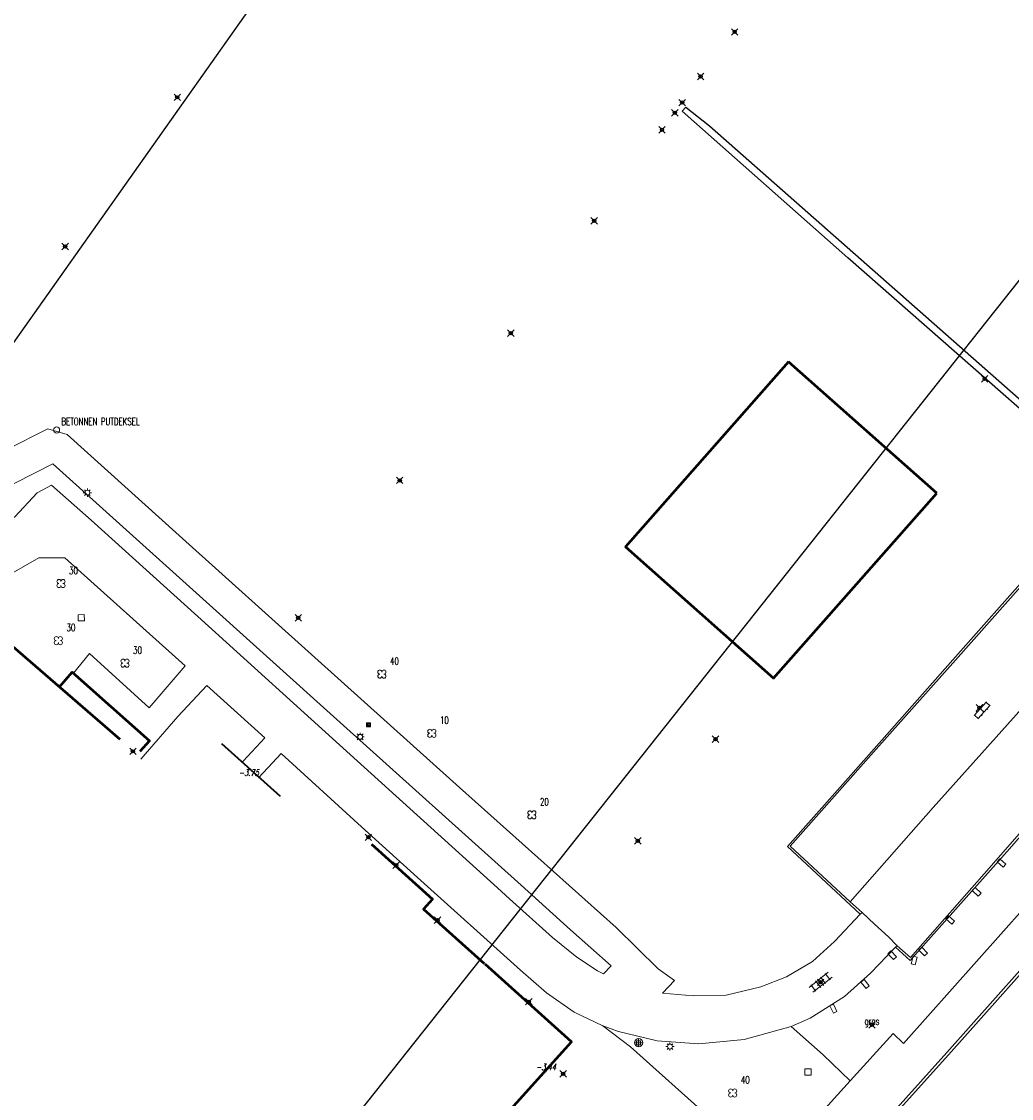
# Model space of a CAD drawing. Header units: metres. Extents: x 113132 to 113925, y 483082 to 483769.
# Tile 14 of 54: x 113445 to 113506, y 483449 to 483515. Entities that reach past the tile are written whole.
import ezdxf
from ezdxf.enums import TextEntityAlignment as Align

# ---------------------------------------------------------------- set-up
doc = ezdxf.new("R2010")
doc.units = ezdxf.units.M
doc.header["$PDMODE"] = 35
doc.header["$PDSIZE"] = 0.2
doc.linetypes.add('ONVERHARD', pattern=[6.5, 6, -0.5])
doc.layers.add('$detailpunten', color=4, linetype='CONTINUOUS')
doc.layers.add('profiellijn_50m', color=6, linetype='CONTINUOUS')
for name, color, linetype, lineweight in [('BOOM_boom', 7, 'CONTINUOUS', 18), ('BSBL_Beton_schampblok', 7, 'CONTINUOUS', 18), ('DRPL_dorpelhoogte', 6, 'CONTINUOUS', 18), ('GBGB_gevel_bijgebouw', 1, 'CONTINUOUS', 35), ('GHGB_gevel_hoofdgebouw', 1, 'CONTINUOUS', 50), ('GRAS_Grasland_overig', 7, 'CONTINUOUS', 18), ('GSAF_gasafsluiter', 7, 'CONTINUOUS', 18), ('KASF_kant_asfalt', 7, 'CONTINUOUS', 18), ('KKLI_kant_klinkers', 7, 'CONTINUOUS', 18), ('KLIN_klinkers', 7, 'CONTINUOUS', 18), ('KMUU_muur_kant', 1, 'CONTINUOUS', 25), ('KONV_kant_onverhard', 3, 'ONVERHARD', 18), ('KOVM_kant_overig_materiaal', 6, 'CONTINUOUS', 18), ('KTEG_kant_tegels', 7, 'CONTINUOUS', 18), ('LNTP_lantaarnpaal', 7, 'CONTINUOUS', 18), ('PLBE_paal_beton', 7, 'CONTINUOUS', 18), ('PLVS_planten_bloembak', 1, 'CONTINUOUS', 18), ('PUOP_put_overig', 7, 'CONTINUOUS', 18), ('TGLS_tegels', 7, 'CONTINUOUS', 18)]:
    doc.layers.add(name, color=color, linetype=linetype, lineweight=lineweight)
doc.layers.add('Defpoints2', color=11, linetype='CONTINUOUS', lineweight=18, plot=False)
doc.styles.add('Romans', font='romans.shx', dxfattribs={"width": 0.7, "height": 2})
doc.styles.get("Standard").update_dxf_attribs({"font": 'romans.shx', "height": 0.9})

# ---------------------------------------------------------------- blocks, each defined once
blk = doc.blocks.new('mvpnt-flat-99')
at = {"layer": '$detailpunten', "linetype": 'Continuous'}
blk.add_point((0, 0), dxfattribs=at)
blk = doc.blocks.new('mvpnt-flat-100')
at = {"layer": '$detailpunten', "linetype": 'Continuous'}
blk.add_point((0, 0), dxfattribs=at)
blk = doc.blocks.new('mvpnt-flat-103')
at = {"layer": '$detailpunten', "linetype": 'Continuous'}
blk.add_point((0, 0), dxfattribs=at)
blk = doc.blocks.new('mvpnt-flat-104')
at = {"layer": '$detailpunten', "linetype": 'Continuous'}
blk.add_point((0, 0), dxfattribs=at)
blk = doc.blocks.new('mvpnt-flat-105')
at = {"layer": '$detailpunten', "linetype": 'Continuous'}
blk.add_point((0, 0), dxfattribs=at)
blk = doc.blocks.new('mvpnt-flat-106')
at = {"layer": '$detailpunten', "linetype": 'Continuous'}
blk.add_point((0, 0), dxfattribs=at)
blk = doc.blocks.new('mvpnt-flat-107')
at = {"layer": '$detailpunten', "linetype": 'Continuous'}
blk.add_point((0, 0), dxfattribs=at)
blk = doc.blocks.new('mvpnt-flat-108')
at = {"layer": '$detailpunten', "linetype": 'Continuous'}
blk.add_point((0, 0), dxfattribs=at)
blk = doc.blocks.new('mvpnt-flat-109')
at = {"layer": '$detailpunten', "linetype": 'Continuous'}
blk.add_point((0, 0), dxfattribs=at)
blk = doc.blocks.new('mvpnt-flat-110')
at = {"layer": '$detailpunten', "linetype": 'Continuous'}
blk.add_point((0, 0), dxfattribs=at)
blk = doc.blocks.new('mvpnt-flat-111')
at = {"layer": '$detailpunten', "linetype": 'Continuous'}
blk.add_point((0, 0), dxfattribs=at)
blk = doc.blocks.new('mvpnt-flat-112')
at = {"layer": '$detailpunten', "linetype": 'Continuous'}
blk.add_point((0, 0), dxfattribs=at)
blk = doc.blocks.new('mvpnt-flat-113')
at = {"layer": '$detailpunten', "linetype": 'Continuous'}
blk.add_point((0, 0), dxfattribs=at)
blk = doc.blocks.new('mvpnt-flat-114')
at = {"layer": '$detailpunten', "linetype": 'Continuous'}
blk.add_point((0, 0), dxfattribs=at)
blk = doc.blocks.new('mvpnt-flat-298')
at = {"layer": '$detailpunten', "linetype": 'Continuous'}
blk.add_point((0, 0), dxfattribs=at)
blk = doc.blocks.new('mvpnt-flat-300')
at = {"layer": '$detailpunten', "linetype": 'Continuous'}
blk.add_point((0, 0), dxfattribs=at)
blk = doc.blocks.new('mvpnt-flat-301')
at = {"layer": '$detailpunten', "linetype": 'Continuous'}
blk.add_point((0, 0), dxfattribs=at)
blk = doc.blocks.new('mvpnt-flat-302')
at = {"layer": '$detailpunten', "linetype": 'Continuous'}
blk.add_point((0, 0), dxfattribs=at)
blk = doc.blocks.new('mvpnt-flat-319')
at = {"layer": '$detailpunten', "linetype": 'Continuous'}
blk.add_point((0, 0), dxfattribs=at)
blk = doc.blocks.new('mvpnt-flat-320')
at = {"layer": '$detailpunten', "linetype": 'Continuous'}
blk.add_point((0, 0), dxfattribs=at)
blk = doc.blocks.new('mvpnt-flat-321')
at = {"layer": '$detailpunten', "linetype": 'Continuous'}
blk.add_point((0, 0), dxfattribs=at)
blk = doc.blocks.new('mvpnt-flat-551')
at = {"layer": '$detailpunten', "linetype": 'Continuous'}
blk.add_point((0, 0), dxfattribs=at)
blk = doc.blocks.new('mvpnt-flat-552')
at = {"layer": '$detailpunten', "linetype": 'Continuous'}
blk.add_point((0, 0), dxfattribs=at)
blk = doc.blocks.new('BOOM-flat-220')
at = {"layer": 'BOOM_boom'}
for centre, start, end in [((-0.125, 0.125), 0, 270), ((-0.125, -0.125), 90, 0), ((0.125, 0.125), 270, 180), ((0.125, -0.125), 180, 90)]:
    blk.add_arc(centre, 0.125, start, end, dxfattribs=at)
at = {"layer": 'BOOM_boom', "style": 'Romans', "width": 0.7}
for tag, p in [('STAMDIAMETER', (0.5, 0.575)), ('KRUINDIAMETER', (0.5, -0.175)), ('SOORT', (0.5, -0.875))]:
    blk.add_attdef(tag, p, '', height=0.45, dxfattribs=at)
blk = doc.blocks.new('BOOM-flat-221')
at = {"layer": 'BOOM_boom'}
for centre, start, end in [((-0.125, 0.125), 0, 270), ((-0.125, -0.125), 90, 0), ((0.125, 0.125), 270, 180), ((0.125, -0.125), 180, 90)]:
    blk.add_arc(centre, 0.125, start, end, dxfattribs=at)
at = {"layer": 'BOOM_boom', "style": 'Romans', "width": 0.7}
for tag, p in [('STAMDIAMETER', (0.5, 0.575)), ('KRUINDIAMETER', (0.5, -0.175)), ('SOORT', (0.5, -0.875))]:
    blk.add_attdef(tag, p, '', height=0.45, dxfattribs=at)
blk = doc.blocks.new('BOOM-flat-222')
at = {"layer": 'BOOM_boom'}
for centre, start, end in [((-0.125, 0.125), 0, 270), ((-0.125, -0.125), 90, 0), ((0.125, 0.125), 270, 180), ((0.125, -0.125), 180, 90)]:
    blk.add_arc(centre, 0.125, start, end, dxfattribs=at)
at = {"layer": 'BOOM_boom', "style": 'Romans', "width": 0.7}
for tag, p in [('STAMDIAMETER', (0.5, 0.575)), ('KRUINDIAMETER', (0.5, -0.175)), ('SOORT', (0.5, -0.875))]:
    blk.add_attdef(tag, p, '', height=0.45, dxfattribs=at)
blk = doc.blocks.new('BOOM-flat-223')
at = {"layer": 'BOOM_boom'}
for centre, start, end in [((-0.125, 0.125), 0, 270), ((-0.125, -0.125), 90, 0), ((0.125, 0.125), 270, 180), ((0.125, -0.125), 180, 90)]:
    blk.add_arc(centre, 0.125, start, end, dxfattribs=at)
at = {"layer": 'BOOM_boom', "style": 'Romans', "width": 0.7}
for tag, p in [('STAMDIAMETER', (0.5, 0.575)), ('KRUINDIAMETER', (0.5, -0.175)), ('SOORT', (0.5, -0.875))]:
    blk.add_attdef(tag, p, '', height=0.45, dxfattribs=at)
blk = doc.blocks.new('PLVS-flat-5')
at = {"layer": 'PLVS_planten_bloembak'}
for points in [[(-0.188, 0.187), (0.187, 0.188)], [(-0.187, -0.188), (-0.188, 0.187)], [(0.187, 0.188), (0.188, -0.187)], [(0.188, -0.187), (-0.187, -0.188)]]:
    blk.add_lwpolyline(points, dxfattribs=at)
blk = doc.blocks.new('BOOM-flat-224')
at = {"layer": 'BOOM_boom'}
for centre, start, end in [((-0.125, 0.125), 0, 270), ((-0.125, -0.125), 90, 0), ((0.125, 0.125), 270, 180), ((0.125, -0.125), 180, 90)]:
    blk.add_arc(centre, 0.125, start, end, dxfattribs=at)
at = {"layer": 'BOOM_boom', "style": 'Romans', "width": 0.7}
for tag, p in [('STAMDIAMETER', (0.5, 0.575)), ('KRUINDIAMETER', (0.5, -0.175)), ('SOORT', (0.5, -0.875))]:
    blk.add_attdef(tag, p, '', height=0.45, dxfattribs=at)
blk = doc.blocks.new('BOOM-flat-225')
at = {"layer": 'BOOM_boom'}
for centre, start, end in [((-0.125, 0.125), 0, 270), ((-0.125, -0.125), 90, 0), ((0.125, 0.125), 270, 180), ((0.125, -0.125), 180, 90)]:
    blk.add_arc(centre, 0.125, start, end, dxfattribs=at)
at = {"layer": 'BOOM_boom', "style": 'Romans', "width": 0.7}
for tag, p in [('STAMDIAMETER', (0.5, 0.575)), ('KRUINDIAMETER', (0.5, -0.175)), ('SOORT', (0.5, -0.875))]:
    blk.add_attdef(tag, p, '', height=0.45, dxfattribs=at)
blk = doc.blocks.new('LNTP-flat-53')
at = {"layer": 'LNTP_lantaarnpaal'}
for points in [[(-0.25, 0), (-0.15, 0)], [(-0.177, 0.177), (-0.106, 0.106)], [(0, 0.25), (0, 0.15)], [(0.177, 0.177), (0.106, 0.106)], [(0.25, 0), (0.15, 0)], [(-0.177, -0.177), (-0.106, -0.106)], [(0, -0.25), (0, -0.15)], [(0.177, -0.177), (0.106, -0.106)]]:
    blk.add_lwpolyline(points, dxfattribs=at)
blk.add_circle((0, 0), 0.15, dxfattribs=at)
blk = doc.blocks.new('PUOP-flat-5')
at = {"layer": 'PUOP_put_overig'}
blk.add_circle((0, 0), 0.188, dxfattribs=at)
at = {"layer": 'PUOP_put_overig', "style": 'Romans', "width": 0.7}
blk.add_attdef('OMSCHRIJVING', (0.3, 0.3), '', height=0.45, dxfattribs=at)
blk = doc.blocks.new('LNTP-flat-54')
at = {"layer": 'LNTP_lantaarnpaal'}
for points in [[(-0.25, 0), (-0.15, 0)], [(-0.177, 0.177), (-0.106, 0.106)], [(0, 0.25), (0, 0.15)], [(0.177, 0.177), (0.106, 0.106)], [(0.25, 0), (0.15, 0)], [(-0.177, -0.177), (-0.106, -0.106)], [(0, -0.25), (0, -0.15)], [(0.177, -0.177), (0.106, -0.106)]]:
    blk.add_lwpolyline(points, dxfattribs=at)
blk.add_circle((0, 0), 0.15, dxfattribs=at)
blk = doc.blocks.new('GSAF-flat-14')
at = {"layer": 'GSAF_gasafsluiter'}
for points in [[(0.125, -0.125), (0.125, 0.125), (-0.125, 0.125), (-0.125, -0.125)], [(0, -0.125), (0.125, 0), (0, 0.125), (-0.125, 0)]]:
    blk.add_lwpolyline(points, close=True, dxfattribs=at)
at = {"layer": 'GSAF_gasafsluiter', "style": 'Romans', "width": 0.7}
blk.add_text('G', height=0.15, dxfattribs=at).set_placement((-0.058, -0.071))
blk = doc.blocks.new('TGLS-flat-24')
at = {"layer": 'TGLS_tegels'}
for points in [[(0.468, 0.615), (-0.703, -0.322)], [(0.703, 0.322), (-0.468, -0.615)], [(-0.303, 0.078), (0.01, -0.312)], [(-0.01, 0.312), (0.303, -0.078)], [(0.595, 0.156), (0.283, 0.547)], [(-0.595, -0.156), (-0.283, -0.547)]]:
    blk.add_lwpolyline(points, dxfattribs=at)
blk = doc.blocks.new('KLIN-flat-23')
at = {"layer": 'KLIN_klinkers'}
for p, q in [((-0.329, -0.477), (0.443, 0.375)), ((-0.107, -0.679), (0.666, 0.173)), ((0.195, 0.212), (0.25, 0.162)), ((0.41, 0.337), (0.632, 0.136)), ((-0.295, -0.44), (-0.073, -0.642)), ((-0.191, -0.214), (-0.136, -0.264)), ((0.057, -0.051), (0.28, -0.253)), ((0.104, -0.447), (0.159, -0.497)), ((0.456, -0.059), (0.511, -0.109))]:
    blk.add_line(p, q, dxfattribs=at)
blk = doc.blocks.new('BSBL-flat-122')
at = {"layer": 'BSBL_Beton_schampblok'}
for points in [[(-0.107, 0.258), (-0.271, 0.069)], [(0.107, -0.258), (-0.271, 0.069)], [(0.271, -0.069), (-0.107, 0.258)], [(0.271, -0.069), (0.107, -0.258)]]:
    blk.add_lwpolyline(points, dxfattribs=at)
blk = doc.blocks.new('BSBL-flat-123')
at = {"layer": 'BSBL_Beton_schampblok'}
for points in [[(-0.097, 0.262), (-0.268, 0.08)], [(0.097, -0.262), (-0.268, 0.08)], [(0.268, -0.08), (-0.097, 0.262)], [(0.268, -0.08), (0.097, -0.262)]]:
    blk.add_lwpolyline(points, dxfattribs=at)
blk = doc.blocks.new('BSBL-flat-124')
at = {"layer": 'BSBL_Beton_schampblok'}
for points in [[(-0.108, 0.258), (-0.271, 0.068)], [(0.108, -0.258), (-0.271, 0.068)], [(0.271, -0.068), (-0.108, 0.258)], [(0.271, -0.068), (0.108, -0.258)]]:
    blk.add_lwpolyline(points, dxfattribs=at)
blk = doc.blocks.new('BSBL-flat-125')
at = {"layer": 'BSBL_Beton_schampblok'}
for points in [[(-0.087, 0.266), (-0.265, 0.09)], [(0.087, -0.266), (-0.265, 0.09)], [(0.265, -0.09), (-0.087, 0.266)], [(0.265, -0.09), (0.087, -0.266)]]:
    blk.add_lwpolyline(points, dxfattribs=at)
blk = doc.blocks.new('BSBL-flat-126')
at = {"layer": 'BSBL_Beton_schampblok'}
for points in [[(-0.179, -0.214), (-0.064, 0.272)], [(0.179, 0.214), (-0.064, 0.272)], [(0.064, -0.272), (0.179, 0.214)], [(0.064, -0.272), (-0.179, -0.214)]]:
    blk.add_lwpolyline(points, dxfattribs=at)
blk = doc.blocks.new('BSBL-flat-127')
at = {"layer": 'BSBL_Beton_schampblok'}
for points in [[(-0.085, 0.266), (-0.264, 0.092)], [(0.085, -0.266), (-0.264, 0.092)], [(0.264, -0.092), (-0.085, 0.266)], [(0.264, -0.092), (0.085, -0.266)]]:
    blk.add_lwpolyline(points, dxfattribs=at)
blk = doc.blocks.new('BSBL-flat-128')
at = {"layer": 'BSBL_Beton_schampblok'}
for points in [[(-0.06, 0.273), (-0.255, 0.115)], [(0.06, -0.273), (-0.255, 0.115)], [(0.255, -0.115), (-0.06, 0.273)], [(0.255, -0.115), (0.06, -0.273)]]:
    blk.add_lwpolyline(points, dxfattribs=at)
blk = doc.blocks.new('BSBL-flat-129')
at = {"layer": 'BSBL_Beton_schampblok'}
for points in [[(0, 0.28), (-0.223, 0.168)], [(0, -0.28), (-0.223, 0.168)], [(0.223, -0.168), (0, 0.28)], [(0.223, -0.168), (0, -0.28)]]:
    blk.add_lwpolyline(points, dxfattribs=at)
blk = doc.blocks.new('PLVS-flat-24')
at = {"layer": 'PLVS_planten_bloembak'}
for points in [[(-0.188, 0.187), (0.187, 0.188)], [(-0.187, -0.188), (-0.188, 0.187)], [(0.187, 0.188), (0.188, -0.187)], [(0.188, -0.187), (-0.187, -0.188)]]:
    blk.add_lwpolyline(points, dxfattribs=at)
blk = doc.blocks.new('GRAS-flat-6')
at = {"layer": 'GRAS_Grasland_overig', "width": 0.7}
blk.add_text('gras', height=0.45, dxfattribs=at).set_placement((0, 0), align=Align.CENTER)
blk = doc.blocks.new('BOOM-flat-287')
at = {"layer": 'BOOM_boom'}
for centre, start, end in [((-0.125, 0.125), 0, 270), ((-0.125, -0.125), 90, 0), ((0.125, 0.125), 270, 180), ((0.125, -0.125), 180, 90)]:
    blk.add_arc(centre, 0.125, start, end, dxfattribs=at)
at = {"layer": 'BOOM_boom', "style": 'Romans', "width": 0.7}
for tag, p in [('STAMDIAMETER', (0.5, 0.575)), ('KRUINDIAMETER', (0.5, -0.175)), ('SOORT', (0.5, -0.875))]:
    blk.add_attdef(tag, p, '', height=0.45, dxfattribs=at)
blk = doc.blocks.new('LNTP-flat-93')
at = {"layer": 'LNTP_lantaarnpaal'}
for points in [[(-0.25, 0), (-0.15, 0)], [(-0.177, 0.177), (-0.106, 0.106)], [(0, 0.25), (0, 0.15)], [(0.177, 0.177), (0.106, 0.106)], [(0.25, 0), (0.15, 0)], [(-0.177, -0.177), (-0.106, -0.106)], [(0, -0.25), (0, -0.15)], [(0.177, -0.177), (0.106, -0.106)]]:
    blk.add_lwpolyline(points, dxfattribs=at)
blk.add_circle((0, 0), 0.15, dxfattribs=at)
blk = doc.blocks.new('PLBE-flat-50')
at = {"layer": 'PLBE_paal_beton'}
for points in [[(-0.25, 0), (0.25, 0)], [(-0.125, -0.125), (0.125, -0.125), (0.125, 0.125), (-0.125, 0.125), (-0.125, -0.125)], [(0, -0.25), (0, 0.25)]]:
    blk.add_lwpolyline(points, dxfattribs=at)
blk.add_circle((0, 0), 0.25, dxfattribs=at)

msp = doc.modelspace()

# ---------------------------------------------------------------- linework, layer by layer
at = {"layer": 'GBGB_gevel_bijgebouw'}
msp.add_lwpolyline([(113461.041, 483467.159), (113457.437, 483470.38)], dxfattribs=at)
at = {"layer": 'GHGB_gevel_hoofdgebouw'}
for points in [[(113492.19, 483493.809), (113482.185, 483482.475), (113491.271, 483474.414), (113501.286, 483485.747)], [(113501.286, 483485.747), (113492.195, 483493.814)], [(113451.2, 483470.664), (113444.344, 483476.6), (113421.86, 483451.409)], [(113447.478, 483473.887), (113448.258, 483474.788), (113453.003, 483470.569), (113452.42, 483469.913)], [(113466.615, 483464.235), (113470.359, 483460.873), (113469.811, 483460.263), (113473.531, 483456.923)], [(113460.814, 483432.07), (113478.873, 483452.125), (113473.58, 483456.884)]]:
    msp.add_lwpolyline(points, dxfattribs=at)
at = {"layer": 'KASF_kant_asfalt'}
msp.add_polyline3d([(113516.209, 483467.294, 0), (113509.171, 483459.384, 0), (113501.986, 483451.334, 0), (113496.25, 483444.946, 0), (113494.693, 483443.269, 0), (113491.331, 483439.508, 0), (113488.806, 483436.709, 0)], dxfattribs=at)
at = {"layer": 'KKLI_kant_klinkers'}
for points in [[(113496.708, 483460.056, 0), (113495.968, 483460.713, 0), (113492.295, 483464.108, 0), (113497.569, 483470.061, 0), (113502.434, 483475.51, 0), (113507.556, 483481.293, 0), (113508.348, 483482.196, 0), (113512.03, 483478.78, 0), (113512.717, 483479.554, 0), (113513.319, 483480.192, 0), (113514.012, 483480.727, 0), (113514.781, 483481.149, 0), (113515.606, 483481.445, 0), (113516.467, 483481.609, 0), (113517.263, 483481.64, 0), (113518.054, 483481.558, 0), (113518.826, 483481.364, 0), (113519.563, 483481.064, 0), (113520.25, 483480.662, 0), (113521.043, 483479.953, 0), (113518.629, 483477.149, 0)], [(113495.968, 483460.713, 0), (113501.066, 483466.481, 0), (113507.366, 483473.534, 0), (113512.03, 483478.78, 0)], [(113518.337, 483475.809, 0), (113517.423, 483476.706, 0), (113517.274, 483476.796, 0), (113517.103, 483476.823, 0), (113516.944, 483476.789, 0), (113516.808, 483476.7, 0), (113512.479, 483471.897, 0), (113504.631, 483462.928, 0), (113499.658, 483457.286, 0), (113498.849, 483458.015, 0)], [(113496.708, 483460.056, 0), (113496.582, 483459.947, 0)], [(113497.464, 483459.33, 0), (113496.708, 483460.056, 0)], [(113498.318, 483458.557, 0), (113497.464, 483459.33, 0)], [(113498.318, 483458.557, 0), (113498.849, 483458.015, 0)], [(113498.849, 483458.015, 0), (113498.755, 483457.925, 0)]]:
    msp.add_polyline3d(points, dxfattribs=at)
at = {"layer": 'KMUU_muur_kant', "linetype": 'Continuous'}
msp.add_polyline3d([(113507.497, 483490.513, 0), (113507.192, 483490.215, 0), (113495.829, 483500.177, 0), (113485.67, 483509.167, 0), (113485.887, 483509.412, 0), (113487.349, 483508.275, 0), (113507.497, 483490.513, 0)], dxfattribs=at)
at = {"layer": 'KONV_kant_onverhard'}
for points in [[(113494.309, 483451.321, 0), (113492.347, 483453.07, 0)], [(113494.309, 483451.321, 0), (113495.969, 483449.731, 0)]]:
    msp.add_polyline3d(points, dxfattribs=at)
at = {"layer": 'KOVM_kant_overig_materiaal'}
for points in [[(113521.043, 483479.953, 0), (113521.151, 483480.071, 0), (113520.625, 483480.549, 0), (113519.886, 483481.039, 0), (113519.08, 483481.41, 0), (113518.227, 483481.653, 0), (113517.347, 483481.763, 0), (113516.456, 483481.736, 0), (113515.579, 483481.571, 0), (113514.739, 483481.273, 0), (113513.954, 483480.85, 0), (113513.244, 483480.31, 0), (113512.625, 483479.667, 0), (113512.029, 483479.046, 0), (113508.314, 483482.374, 0), (113502.732, 483476.069, 0), (113496.965, 483469.549, 0), (113492.123, 483464.101, 0), (113496.582, 483459.947, 0)], [(113519.379, 483474.669, 0), (113517.331, 483476.623, 0), (113517.217, 483476.685, 0), (113517.088, 483476.697, 0), (113516.984, 483476.667, 0), (113516.896, 483476.604, 0), (113515.538, 483475.209, 0), (113511.264, 483470.303, 0), (113505.738, 483463.962, 0), (113499.767, 483457.244, 0), (113499.644, 483457.118, 0), (113498.755, 483457.925, 0)], [(113515.883, 483467.143, 0), (113509.357, 483459.848, 0), (113501.904, 483451.464, 0), (113496.148, 483445.064, 0), (113495.024, 483443.801, 0), (113494.63, 483443.356, 0), (113492.984, 483441.565, 0), (113490.007, 483438.238, 0), (113488.607, 483436.698, 0)]]:
    msp.add_polyline3d(points, dxfattribs=at)
at = {"layer": 'KTEG_kant_tegels'}
for points in [[(113419.33, 483479.363, 0), (113421.251, 483477.635, 0), (113421.914, 483477.33, 0), (113422.398, 483477.391, 0), (113424.578, 483478.372, 0), (113434.468, 483483.43, 0), (113444.248, 483488.432, 0), (113446.766, 483489.698, 0), (113447.96, 483489.348, 0), (113454.834, 483483.163, 0), (113463.143, 483475.673, 0), (113472.016, 483467.705, 0), (113481.62, 483459.138, 0), (113484.187, 483456.598, 0)], [(113417.849, 483477.867, 0), (113420.795, 483475.222, 0), (113423.441, 483475.446, 0), (113433.742, 483480.716, 0), (113442.445, 483485.2, 0), (113447.087, 483487.545, 0), (113455.664, 483479.828, 0), (113464.704, 483471.704, 0), (113475.787, 483461.723, 0), (113478.827, 483458.98, 0)], [(113474.338, 483461.562, 0), (113465.313, 483469.74, 0), (113455.974, 483478.204, 0), (113449.434, 483484.098, 0), (113446.988, 483486.24, 0), (113446.108, 483485.771, 0), (113444.743, 483484.314, 0), (113434.691, 483478.512, 0), (113424.64, 483472.7, 0), (113421.318, 483470.808, 0), (113423.62, 483468.777, 0), (113427.446, 483470.996, 0), (113434.979, 483475.339, 0), (113443.452, 483480.228, 0), (113446.212, 483481.801, 0), (113447.811, 483481.801, 0), (113455.2, 483475.181, 0), (113452.982, 483472.592, 0), (113449.324, 483475.921, 0), (113448.344, 483474.712, 0)], [(113471.393, 483426.055, 0), (113475.318, 483430.501, 0), (113478.586, 483434.169, 0), (113482.856, 483438.941, 0), (113487.556, 483444.169, 0), (113489.114, 483445.861, 0), (113490.948, 483444.108, 0), (113494.81, 483448.452, 0), (113495.969, 483449.731, 0), (113498.6, 483452.633, 0), (113499.23, 483452.027, 0), (113506.691, 483460.396, 0), (113514.133, 483468.763, 0), (113519.379, 483474.669, 0), (113519.478, 483474.748, 0)], [(113452.465, 483469.44, 0), (113454.75, 483472.063, 0), (113456.512, 483473.97, 0), (113460.07, 483470.763, 0), (113458.756, 483469.336, 0), (113458.664, 483469.237, 0)], [(113459.697, 483468.301, 0), (113460.263, 483468.915, 0), (113461.075, 483469.798, 0), (113466.013, 483465.302, 0)], [(113479.053, 483453.946, 0), (113477.357, 483455.134, 0), (113475.749, 483456.52, 0), (113469.441, 483462.186, 0), (113466.013, 483465.302, 0)], [(113480.837, 483456.292, 0), (113480.481, 483456.472, 0), (113479.2, 483457.319, 0), (113477.71, 483458.51, 0), (113475.083, 483460.886, 0), (113474.338, 483461.562, 0)], [(113496.582, 483459.947, 0), (113495.003, 483458.275, 0), (113493.651, 483457.041, 0), (113492.072, 483456.111, 0), (113490.484, 483455.501, 0), (113488.37, 483454.993, 0), (113486.338, 483454.938, 0), (113484.455, 483455.104, 0), (113485.191, 483455.892, 0), (113484.187, 483456.598, 0)], [(113480.837, 483456.292, 0), (113481.314, 483456.783, 0), (113478.827, 483458.98, 0)], [(113498.755, 483457.925, 0), (113497.217, 483456.327, 0), (113495.619, 483454.899, 0), (113493.521, 483453.57, 0), (113492.347, 483453.07, 0), (113489.469, 483452.257, 0), (113486.687, 483451.995, 0), (113484.129, 483452.191, 0), (113481.764, 483452.747, 0), (113480.806, 483453.1, 0)], [(113479.053, 483453.946, 0), (113480.806, 483453.1, 0)], [(113482.506, 483451.814, 0), (113480.806, 483453.1, 0)], [(113489.114, 483445.861, 0), (113487.381, 483447.438, 0), (113482.506, 483451.814, 0)]]:
    msp.add_polyline3d(points, dxfattribs=at)
at = {"layer": 'profiellijn_50m'}
for p, q in [((113546.433, 483549.379), (113463.113, 483444.356)), ((113473.575, 483535.931), (113425.976, 483468.548))]:
    msp.add_line(p, q, dxfattribs=at)

# ---------------------------------------------------------------- block references
at = {"layer": 'Defpoints2'}
for name, p in [('mvpnt-flat-111', (113488.886, 483514.029)), ('mvpnt-flat-110', (113486.796, 483511.296)), ('mvpnt-flat-99', (113454.708, 483510.023)), ('mvpnt-flat-109', (113485.668, 483509.698)), ('mvpnt-flat-108', (113485.217, 483509.068)), ('mvpnt-flat-107', (113484.428, 483508.025)), ('mvpnt-flat-106', (113480.272, 483502.449)), ('mvpnt-flat-100', (113447.832, 483500.876)), ('mvpnt-flat-105', (113475.155, 483495.564)), ('mvpnt-flat-112', (113504.213, 483492.765)), ('mvpnt-flat-104', (113468.347, 483486.539)), ('LNTP-flat-53', (113449.194, 483485.785)), ('PLVS-flat-5', (113448.822, 483478.121)), ('mvpnt-flat-103', (113462.128, 483478.113)), ('KLIN-flat-23', (113503.893, 483472.594)), ('mvpnt-flat-300', (113503.893, 483472.594)), ('GSAF-flat-14', (113466.429, 483471.554)), ('LNTP-flat-54', (113465.923, 483470.818)), ('mvpnt-flat-113', (113487.712, 483470.679)), ('mvpnt-flat-551', (113451.99, 483469.931)), ('mvpnt-flat-552', (113466.426, 483464.662)), ('mvpnt-flat-114', (113482.943, 483464.448)), ('mvpnt-flat-321', (113468.134, 483462.95)), ('BSBL-flat-122', (113505.246, 483463.078)), ('BSBL-flat-123', (113503.724, 483461.322)), ('mvpnt-flat-320', (113470.667, 483459.586)), ('BSBL-flat-124', (113502.096, 483459.586)), ('BSBL-flat-127', (113498.545, 483457.428)), ('BSBL-flat-125', (113500.439, 483457.653)), ('BSBL-flat-126', (113499.888, 483457.108)), ('TGLS-flat-24', (113494.154, 483455.774)), ('mvpnt-flat-301', (113494.154, 483455.774)), ('BSBL-flat-128', (113496.879, 483455.665)), ('mvpnt-flat-319', (113476.26, 483454.584)), ('BSBL-flat-129', (113494.935, 483454.154)), ('GRAS-flat-6', (113497.305, 483453.163)), ('mvpnt-flat-298', (113497.305, 483453.163)), ('PLBE-flat-50', (113482.995, 483452.067)), ('LNTP-flat-93', (113484.917, 483451.832)), ('mvpnt-flat-302', (113478.368, 483450.16)), ('PLVS-flat-24', (113493.38, 483450.27))]:
    msp.add_blockref(name, p, dxfattribs=at)
for name, p, values in [('PUOP-flat-5', (113447.306, 483489.626), {'OMSCHRIJVING': 'BETONNEN PUTDEKSEL'}), ('BOOM-flat-225', (113447.575, 483480.215), {'STAMDIAMETER': '30'}), ('BOOM-flat-223', (113447.418, 483476.718), {'STAMDIAMETER': '30'}), ('BOOM-flat-224', (113451.499, 483475.338), {'STAMDIAMETER': '30'}), ('BOOM-flat-222', (113467.255, 483474.664), {'STAMDIAMETER': '40'}), ('BOOM-flat-220', (113470.32, 483471.037), {'STAMDIAMETER': '10'}), ('BOOM-flat-221', (113476.45, 483466.038), {'STAMDIAMETER': '20'}), ('BOOM-flat-287', (113488.765, 483448.988), {'STAMDIAMETER': '40'})]:
    msp.add_blockref(name, p, dxfattribs=at).add_auto_attribs(values)

# ---------------------------------------------------------------- texts
at = {"layer": 'DRPL_dorpelhoogte', "oblique": 15, "width": 0.7125}
msp.add_text('-3.75', height=0.4, dxfattribs=at).set_placement((113459.704, 483468.424), align=Align.RIGHT)
msp.add_text('-3.44', height=0.4, dxfattribs=at).set_placement((113477.309, 483450.378), align=Align.CENTER)

doc.saveas('drawing.dxf')
